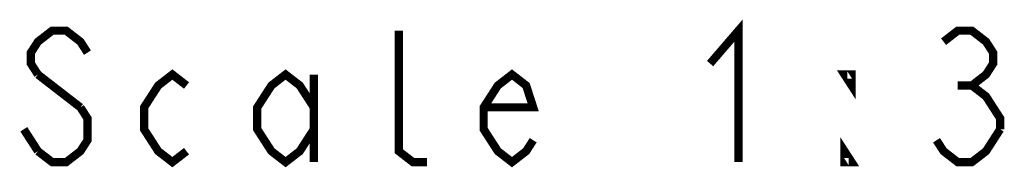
# Model space of a CAD drawing. Extents: x 30 to 410, y 34 to 287.
# Tile 16 of 66: x 129.45 to 153.39, y 40.26 to 43.86. Entities that reach past the tile are written whole.
import ezdxf

# ---------------------------------------------------------------- set-up
doc = ezdxf.new("R2010")
doc.units = 0
doc.header["$LTSCALE"] = 23.1
doc.layers.add('ALL_NOTE', color=7, linetype='CONTINUOUS')

msp = doc.modelspace()

# ---------------------------------------------------------------- linework, layer by layer
at = {"layer": 'ALL_NOTE', "color": 2, "linetype": 'CONTINUOUS', "const_width": 0.2}
for points in [[(146.235, 42.791), (146.923, 43.591), (146.923, 40.391)], [(131.099, 43.057), (130.927, 43.324), (130.583, 43.591), (130.239, 43.591), (129.895, 43.324), (129.723, 43.057), (129.723, 42.791), (129.895, 42.524)], [(139.355, 40.391), (139.011, 40.391), (138.667, 40.657), (138.667, 43.591)], [(151.911, 43.324), (152.255, 43.591), (152.599, 43.591), (152.943, 43.324), (153.115, 43.057), (153.115, 42.791), (152.943, 42.524), (152.599, 42.257), (152.943, 41.991), (153.115, 41.724), (153.287, 41.457), (153.287, 41.191)], [(129.895, 42.524), (130.927, 41.724)], [(133.507, 40.657), (133.163, 40.391), (132.819, 40.657), (132.475, 41.191), (132.475, 41.724), (132.819, 42.257), (133.163, 42.524), (133.507, 42.257)], [(136.603, 41.191), (136.259, 40.657), (135.915, 40.391), (135.571, 40.657), (135.227, 41.191), (135.227, 41.724), (135.571, 42.257), (135.915, 42.524), (136.259, 42.257), (136.603, 41.724)], [(136.603, 42.524), (136.603, 40.391)], [(141.935, 40.924), (141.763, 40.657), (141.419, 40.391), (141.075, 40.657), (140.731, 41.191), (140.731, 41.724), (141.075, 42.257), (141.419, 42.524), (141.763, 42.257), (141.935, 41.724), (140.731, 41.724)], [(149.675, 42.524), (149.675, 42.257), (149.503, 42.524), (149.675, 42.524)], [(152.255, 42.257), (152.599, 42.257)], [(130.927, 41.724), (131.099, 41.457), (131.099, 40.924), (130.927, 40.657), (130.583, 40.391), (130.239, 40.391), (129.895, 40.657)], [(129.895, 40.657), (129.551, 41.191)], [(153.287, 41.191), (152.943, 40.657), (152.599, 40.391), (152.255, 40.391), (151.911, 40.657), (151.739, 40.924)], [(149.675, 40.391), (149.503, 40.391), (149.503, 40.657), (149.675, 40.391)]]:
    msp.add_lwpolyline(points, dxfattribs=at)

doc.saveas('drawing.dxf')
